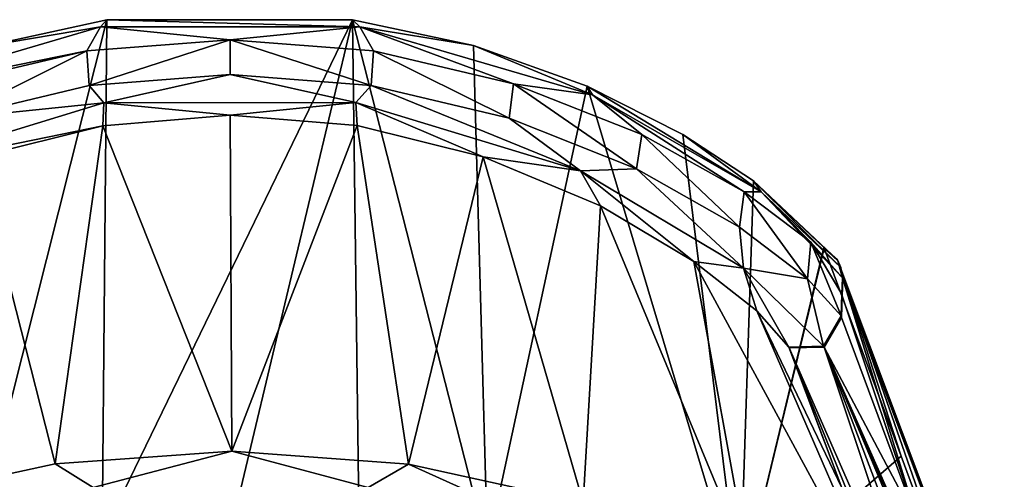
# Model space of a CAD drawing. Header units: millimetres. Extents: x -175 to 175, y 0 to 247.
# Tile 78 of 185: x -156 to -128, y 97 to 110. Entities that reach past the tile are written whole.
import ezdxf

# ---------------------------------------------------------------- set-up
doc = ezdxf.new("R2010")
doc.units = ezdxf.units.MM
doc.header["$LTSCALE"] = 65.185185
for name, color, linetype in [('1762', 7, 'CONTINUOUS'), ('1764', 7, 'CONTINUOUS'), ('1765', 7, 'CONTINUOUS'), ('1779', 7, 'CONTINUOUS'), ('1780', 7, 'CONTINUOUS'), ('1785', 7, 'CONTINUOUS'), ('1787', 7, 'CONTINUOUS'), ('1789', 7, 'CONTINUOUS'), ('1790', 7, 'CONTINUOUS'), ('1792', 7, 'CONTINUOUS'), ('1793', 7, 'CONTINUOUS'), ('1796', 7, 'CONTINUOUS')]:
    doc.layers.add(name, color=color, linetype=linetype)

msp = doc.modelspace()

# ---------------------------------------------------------------- linework, layer by layer
at = {"layer": '1762', "color": 7, "linetype": 'CONTINUOUS', "true_color": 0xe0f2ff}
for points in [[(-132.633, 102.3, 70.082), (-132.649, 101.817, 70.314), (-130.461, 95.28, 37.568), (-132.633, 102.3, 70.082)], [(-130.409, 96.391, 36.784), (-132.633, 102.3, 70.082), (-130.461, 95.28, 37.568), (-130.409, 96.391, 36.784)], [(-132.649, 101.817, 70.314), (-132.666, 101.205, 70.57), (-130.461, 95.28, 37.568), (-132.649, 101.817, 70.314)]]:
    msp.add_3dface(points, dxfattribs=at)
at = {"layer": '1764', "color": 7, "linetype": 'CONTINUOUS', "true_color": 0xe0f2ff}
for points in [[(-153.648, 95.009, 0.041), (-157.291, 94.667, 0.161), (-153.514, 109.639, 83.439), (-153.648, 95.009, 0.041)], [(-153.514, 109.639, 83.439), (-157.291, 94.667, 0.161), (-156.944, 108.901, 82.473), (-153.514, 109.639, 83.439)], [(-150, 95.123, 0), (-153.648, 95.009, 0.041), (-146.539, 109.647, 83.448), (-150, 95.123, 0)], [(-146.539, 109.647, 83.448), (-153.648, 95.009, 0.041), (-153.514, 109.639, 83.439), (-146.539, 109.647, 83.448)], [(-146.352, 95.009, 0.041), (-150, 95.123, 0), (-146.539, 109.647, 83.448), (-146.352, 95.009, 0.041)], [(-142.709, 94.667, 0.161), (-146.352, 95.009, 0.041), (-146.539, 109.647, 83.448), (-142.709, 94.667, 0.161)], [(-143.107, 108.916, 82.493), (-142.709, 94.667, 0.161), (-146.539, 109.647, 83.448), (-143.107, 108.916, 82.493)], [(-139.88, 107.759, 80.845), (-142.709, 94.667, 0.161), (-143.107, 108.916, 82.493), (-139.88, 107.759, 80.845)], [(-135.548, 93.306, 0.635), (-142.709, 94.667, 0.161), (-139.88, 107.759, 80.845), (-135.548, 93.306, 0.635)], [(-137.172, 106.393, 78.609), (-135.548, 93.306, 0.635), (-139.88, 107.759, 80.845), (-137.172, 106.393, 78.609)], [(-135.16, 105.083, 75.985), (-135.548, 93.306, 0.635), (-137.172, 106.393, 78.609), (-135.16, 105.083, 75.985)], [(-133.168, 103.189, 69.97), (-135.548, 93.306, 0.635), (-135.16, 105.083, 75.985), (-133.168, 103.189, 69.97)], [(-133.164, 103.181, 69.931), (-135.548, 93.306, 0.635), (-133.168, 103.189, 69.97), (-133.164, 103.181, 69.931)], [(-133.161, 103.174, 69.892), (-135.548, 93.306, 0.635), (-133.164, 103.181, 69.931), (-133.161, 103.174, 69.892)], [(-130.978, 97.273, 36.502), (-135.548, 93.306, 0.635), (-133.161, 103.174, 69.892), (-130.978, 97.273, 36.502)], [(-128.673, 91.065, 1.383), (-135.548, 93.306, 0.635), (-130.978, 97.273, 36.502), (-128.673, 91.065, 1.383)]]:
    msp.add_3dface(points, dxfattribs=at)
at = {"layer": '1765', "color": 7, "linetype": 'CONTINUOUS', "true_color": 0xe0f2ff}
for points in [[(-153.623, 106.639, 83.887), (-149.962, 97.413, 30.264), (-150.015, 106.937, 84.276), (-153.623, 106.639, 83.887)], [(-150.015, 106.937, 84.276), (-149.962, 97.413, 30.264), (-146.406, 106.644, 83.894), (-150.015, 106.937, 84.276)], [(-157.196, 105.752, 82.672), (-154.973, 97.055, 29.92), (-153.623, 106.639, 83.887), (-157.196, 105.752, 82.672)], [(-154.973, 97.055, 29.92), (-149.962, 97.413, 30.264), (-153.623, 106.639, 83.887), (-154.973, 97.055, 29.92)], [(-149.962, 97.413, 30.264), (-144.957, 97.045, 29.915), (-146.406, 106.644, 83.894), (-149.962, 97.413, 30.264)], [(-146.406, 106.644, 83.894), (-144.957, 97.045, 29.915), (-142.832, 105.761, 82.686), (-146.406, 106.644, 83.894)], [(-159.942, 95.976, 28.857), (-154.973, 97.055, 29.92), (-157.196, 105.752, 82.672), (-159.942, 95.976, 28.857)], [(-144.957, 97.045, 29.915), (-139.994, 95.958, 28.845), (-142.832, 105.761, 82.686), (-144.957, 97.045, 29.915)], [(-142.832, 105.761, 82.686), (-139.994, 95.958, 28.845), (-139.505, 104.369, 80.572), (-142.832, 105.761, 82.686)], [(-139.994, 95.958, 28.845), (-135.3, 94.233, 27.005), (-139.505, 104.369, 80.572), (-139.994, 95.958, 28.845)], [(-139.505, 104.369, 80.572), (-135.3, 94.233, 27.005), (-136.855, 102.794, 77.719), (-139.505, 104.369, 80.572)], [(-135.3, 94.233, 27.005), (-130.998, 92.001, 24.301), (-136.855, 102.794, 77.719), (-135.3, 94.233, 27.005)], [(-136.855, 102.794, 77.719), (-130.998, 92.001, 24.301), (-135.072, 101.39, 74.39), (-136.855, 102.794, 77.719)], [(-130.998, 92.001, 24.301), (-132.654, 96.377, 48.652), (-135.072, 101.39, 74.39), (-130.998, 92.001, 24.301)], [(-134.163, 100.363, 70.741), (-135.072, 101.39, 74.39), (-132.654, 96.377, 48.652), (-134.163, 100.363, 70.741)], [(-134.156, 100.351, 70.684), (-134.163, 100.363, 70.741), (-132.654, 96.377, 48.652), (-134.156, 100.351, 70.684)], [(-134.152, 100.341, 70.626), (-134.156, 100.351, 70.684), (-132.654, 96.377, 48.652), (-134.152, 100.341, 70.626)]]:
    msp.add_3dface(points, dxfattribs=at)
at = {"layer": '1779', "color": 7, "linetype": 'CONTINUOUS', "true_color": 0xe0f2ff}
for points in [[(-130.461, 95.28, 37.568), (-132.666, 101.205, 70.57), (-133.164, 100.359, 70.689), (-130.461, 95.28, 37.568)], [(-133.164, 100.359, 70.689), (-134.152, 100.341, 70.626), (-129.91, 90.667, 17.291), (-133.164, 100.359, 70.689)], [(-134.152, 100.341, 70.626), (-132.654, 96.377, 48.652), (-130.527, 91.393, 21.382), (-134.152, 100.341, 70.626)], [(-129.91, 90.667, 17.291), (-134.152, 100.341, 70.626), (-130.527, 91.393, 21.382), (-129.91, 90.667, 17.291)], [(-128.049, 88.828, 1.467), (-130.461, 95.28, 37.568), (-133.164, 100.359, 70.689), (-128.049, 88.828, 1.467)], [(-128.049, 88.828, 1.467), (-133.164, 100.359, 70.689), (-128.184, 88.875, 3.071), (-128.049, 88.828, 1.467)], [(-128.184, 88.875, 3.071), (-133.164, 100.359, 70.689), (-128.417, 89.07, 5.375), (-128.184, 88.875, 3.071)], [(-128.417, 89.07, 5.375), (-133.164, 100.359, 70.689), (-129.151, 89.828, 11.673), (-128.417, 89.07, 5.375)], [(-129.151, 89.828, 11.673), (-133.164, 100.359, 70.689), (-129.91, 90.667, 17.291), (-129.151, 89.828, 11.673)]]:
    msp.add_3dface(points, dxfattribs=at)
at = {"layer": '1780', "color": 7, "linetype": 'CONTINUOUS', "true_color": 0xe0f2ff}
for points in [[(-130.978, 97.273, 36.502), (-133.161, 103.174, 69.892), (-132.772, 102.812, 69.982), (-130.978, 97.273, 36.502)], [(-132.772, 102.812, 69.982), (-132.633, 102.3, 70.082), (-128.222, 90.703, 1.478), (-132.772, 102.812, 69.982)], [(-128.673, 91.065, 1.383), (-130.978, 97.273, 36.502), (-132.772, 102.812, 69.982), (-128.673, 91.065, 1.383)], [(-128.673, 91.065, 1.383), (-132.772, 102.812, 69.982), (-128.222, 90.703, 1.478), (-128.673, 91.065, 1.383)], [(-132.633, 102.3, 70.082), (-130.409, 96.391, 36.784), (-128.222, 90.703, 1.478), (-132.633, 102.3, 70.082)]]:
    msp.add_3dface(points, dxfattribs=at)
at = {"layer": '1785', "color": 7, "linetype": 'CONTINUOUS', "true_color": 0xe0f2ff}
for points in [[(-150.015, 109.08, 84.913), (-154.081, 108.761, 84.478), (-154.012, 107.78, 84.668), (-150.015, 109.08, 84.913)], [(-150.014, 108.095, 85.087), (-150.015, 109.08, 84.913), (-154.012, 107.78, 84.668), (-150.014, 108.095, 85.087)], [(-145.95, 108.765, 84.485), (-150.015, 109.08, 84.913), (-146.016, 107.784, 84.674), (-145.95, 108.765, 84.485)], [(-146.016, 107.784, 84.674), (-150.015, 109.08, 84.913), (-150.014, 108.095, 85.087), (-146.016, 107.784, 84.674)], [(-154.081, 108.761, 84.478), (-158.056, 107.824, 83.133), (-157.932, 106.85, 83.37), (-154.081, 108.761, 84.478)], [(-154.012, 107.78, 84.668), (-154.081, 108.761, 84.478), (-157.932, 106.85, 83.37), (-154.012, 107.78, 84.668)], [(-142.095, 106.859, 83.382), (-145.95, 108.765, 84.485), (-146.016, 107.784, 84.674), (-142.095, 106.859, 83.382)], [(-141.973, 107.833, 83.147), (-145.95, 108.765, 84.485), (-142.095, 106.859, 83.382), (-141.973, 107.833, 83.147)], [(-138.481, 105.417, 81.149), (-141.973, 107.833, 83.147), (-142.095, 106.859, 83.382), (-138.481, 105.417, 81.149)], [(-138.333, 106.394, 80.844), (-141.973, 107.833, 83.147), (-138.481, 105.417, 81.149), (-138.333, 106.394, 80.844)], [(-135.566, 103.761, 78.088), (-138.333, 106.394, 80.844), (-138.481, 105.417, 81.149), (-135.566, 103.761, 78.088)], [(-135.43, 104.763, 77.705), (-138.333, 106.394, 80.844), (-135.566, 103.761, 78.088), (-135.43, 104.763, 77.705)], [(-133.632, 102.296, 74.529), (-135.43, 104.763, 77.705), (-135.566, 103.761, 78.088), (-133.632, 102.296, 74.529)], [(-133.535, 103.34, 74.072), (-135.43, 104.763, 77.705), (-133.632, 102.296, 74.529), (-133.535, 103.34, 74.072)], [(-132.682, 101.249, 70.738), (-133.535, 103.34, 74.072), (-133.632, 102.296, 74.529), (-132.682, 101.249, 70.738)], [(-132.643, 102.333, 70.194), (-133.535, 103.34, 74.072), (-132.662, 101.861, 70.451), (-132.643, 102.333, 70.194)], [(-132.662, 101.861, 70.451), (-133.535, 103.34, 74.072), (-132.682, 101.249, 70.738), (-132.662, 101.861, 70.451)]]:
    msp.add_3dface(points, dxfattribs=at)
at = {"layer": '1787', "color": 7, "linetype": 'CONTINUOUS', "true_color": 0xe0f2ff}
for points in [[(-132.649, 101.817, 70.314), (-132.643, 102.333, 70.194), (-132.662, 101.861, 70.451), (-132.649, 101.817, 70.314)], [(-132.643, 102.333, 70.194), (-132.649, 101.817, 70.314), (-132.638, 102.317, 70.138), (-132.643, 102.333, 70.194)], [(-132.649, 101.817, 70.314), (-132.633, 102.3, 70.082), (-132.638, 102.317, 70.138), (-132.649, 101.817, 70.314)], [(-132.666, 101.205, 70.57), (-132.662, 101.861, 70.451), (-132.682, 101.249, 70.738), (-132.666, 101.205, 70.57)], [(-132.666, 101.205, 70.57), (-132.649, 101.817, 70.314), (-132.662, 101.861, 70.451), (-132.666, 101.205, 70.57)], [(-132.666, 101.205, 70.57), (-132.682, 101.249, 70.738), (-132.673, 101.226, 70.654), (-132.666, 101.205, 70.57)]]:
    msp.add_3dface(points, dxfattribs=at)
at = {"layer": '1789', "color": 7, "linetype": 'CONTINUOUS', "true_color": 0xe0f2ff}
for points in [[(-150.014, 108.095, 85.087), (-154.012, 107.78, 84.668), (-153.592, 107.289, 84.693), (-150.014, 108.095, 85.087)], [(-146.448, 107.296, 84.701), (-150.014, 108.095, 85.087), (-153.592, 107.289, 84.693), (-146.448, 107.296, 84.701)], [(-146.016, 107.784, 84.674), (-150.014, 108.095, 85.087), (-146.448, 107.296, 84.701), (-146.016, 107.784, 84.674)], [(-154.012, 107.78, 84.668), (-157.932, 106.85, 83.37), (-153.592, 107.289, 84.693), (-154.012, 107.78, 84.668)], [(-140.07, 105.361, 82.112), (-146.016, 107.784, 84.674), (-146.448, 107.296, 84.701), (-140.07, 105.361, 82.112)], [(-142.095, 106.859, 83.382), (-146.016, 107.784, 84.674), (-140.07, 105.361, 82.112), (-142.095, 106.859, 83.382)], [(-153.623, 106.639, 83.887), (-153.592, 107.289, 84.693), (-159.962, 105.346, 82.09), (-153.623, 106.639, 83.887)], [(-153.592, 107.289, 84.693), (-157.932, 106.85, 83.37), (-159.962, 105.346, 82.09), (-153.592, 107.289, 84.693)], [(-153.623, 106.639, 83.887), (-150.015, 106.937, 84.276), (-153.592, 107.289, 84.693), (-153.623, 106.639, 83.887)], [(-150.015, 106.937, 84.276), (-146.448, 107.296, 84.701), (-153.592, 107.289, 84.693), (-150.015, 106.937, 84.276)], [(-150.015, 106.937, 84.276), (-146.406, 106.644, 83.894), (-146.448, 107.296, 84.701), (-150.015, 106.937, 84.276)], [(-146.406, 106.644, 83.894), (-142.832, 105.761, 82.686), (-146.448, 107.296, 84.701), (-146.406, 106.644, 83.894)], [(-142.832, 105.761, 82.686), (-140.07, 105.361, 82.112), (-146.448, 107.296, 84.701), (-142.832, 105.761, 82.686)], [(-138.481, 105.417, 81.149), (-142.095, 106.859, 83.382), (-140.07, 105.361, 82.112), (-138.481, 105.417, 81.149)], [(-157.196, 105.752, 82.672), (-153.623, 106.639, 83.887), (-159.962, 105.346, 82.09), (-157.196, 105.752, 82.672)], [(-142.832, 105.761, 82.686), (-139.505, 104.369, 80.572), (-140.07, 105.361, 82.112), (-142.832, 105.761, 82.686)], [(-135.452, 102.603, 77.358), (-138.481, 105.417, 81.149), (-140.07, 105.361, 82.112), (-135.452, 102.603, 77.358)], [(-139.505, 104.369, 80.572), (-136.855, 102.794, 77.719), (-140.07, 105.361, 82.112), (-139.505, 104.369, 80.572)], [(-136.855, 102.794, 77.719), (-135.452, 102.603, 77.358), (-140.07, 105.361, 82.112), (-136.855, 102.794, 77.719)], [(-135.566, 103.761, 78.088), (-138.481, 105.417, 81.149), (-135.452, 102.603, 77.358), (-135.566, 103.761, 78.088)], [(-133.632, 102.296, 74.529), (-135.566, 103.761, 78.088), (-135.452, 102.603, 77.358), (-133.632, 102.296, 74.529)], [(-136.855, 102.794, 77.719), (-135.072, 101.39, 74.39), (-135.452, 102.603, 77.358), (-136.855, 102.794, 77.719)], [(-135.072, 101.39, 74.39), (-134.163, 100.363, 70.741), (-135.452, 102.603, 77.358), (-135.072, 101.39, 74.39)], [(-134.163, 100.363, 70.741), (-133.176, 100.395, 70.858), (-135.452, 102.603, 77.358), (-134.163, 100.363, 70.741)], [(-133.176, 100.395, 70.858), (-133.632, 102.296, 74.529), (-135.452, 102.603, 77.358), (-133.176, 100.395, 70.858)], [(-132.682, 101.249, 70.738), (-133.632, 102.296, 74.529), (-133.176, 100.395, 70.858), (-132.682, 101.249, 70.738)]]:
    msp.add_3dface(points, dxfattribs=at)
at = {"layer": '1790', "color": 7, "linetype": 'CONTINUOUS', "true_color": 0xe0f2ff}
for points in [[(-132.673, 101.226, 70.654), (-132.682, 101.249, 70.738), (-133.176, 100.395, 70.858), (-132.673, 101.226, 70.654)], [(-132.666, 101.205, 70.57), (-132.673, 101.226, 70.654), (-133.176, 100.395, 70.858), (-132.666, 101.205, 70.57)], [(-133.164, 100.359, 70.689), (-132.666, 101.205, 70.57), (-133.176, 100.395, 70.858), (-133.164, 100.359, 70.689)], [(-134.163, 100.363, 70.741), (-133.164, 100.359, 70.689), (-133.176, 100.395, 70.858), (-134.163, 100.363, 70.741)], [(-134.163, 100.363, 70.741), (-134.156, 100.351, 70.684), (-133.164, 100.359, 70.689), (-134.163, 100.363, 70.741)], [(-134.156, 100.351, 70.684), (-134.152, 100.341, 70.626), (-133.164, 100.359, 70.689), (-134.156, 100.351, 70.684)]]:
    msp.add_3dface(points, dxfattribs=at)
at = {"layer": '1792', "color": 7, "linetype": 'CONTINUOUS', "true_color": 0xe0f2ff}
for points in [[(-153.514, 109.639, 83.439), (-156.944, 108.901, 82.473), (-153.694, 109.446, 84.161), (-153.514, 109.639, 83.439)], [(-153.514, 109.639, 83.439), (-153.694, 109.446, 84.161), (-146.329, 109.449, 84.165), (-153.514, 109.639, 83.439)], [(-146.539, 109.647, 83.448), (-153.514, 109.639, 83.439), (-146.329, 109.449, 84.165), (-146.539, 109.647, 83.448)], [(-143.107, 108.916, 82.493), (-146.539, 109.647, 83.448), (-146.329, 109.449, 84.165), (-143.107, 108.916, 82.493)], [(-156.944, 108.901, 82.473), (-160.29, 107.511, 81.564), (-153.694, 109.446, 84.161), (-156.944, 108.901, 82.473)], [(-160.29, 107.511, 81.564), (-154.081, 108.761, 84.478), (-153.694, 109.446, 84.161), (-160.29, 107.511, 81.564)], [(-154.081, 108.761, 84.478), (-150.015, 109.08, 84.913), (-153.694, 109.446, 84.161), (-154.081, 108.761, 84.478)], [(-153.694, 109.446, 84.161), (-150.015, 109.08, 84.913), (-146.329, 109.449, 84.165), (-153.694, 109.446, 84.161)], [(-150.015, 109.08, 84.913), (-145.95, 108.765, 84.485), (-146.329, 109.449, 84.165), (-150.015, 109.08, 84.913)], [(-143.107, 108.916, 82.493), (-146.329, 109.449, 84.165), (-139.729, 107.519, 81.576), (-143.107, 108.916, 82.493)], [(-145.95, 108.765, 84.485), (-141.973, 107.833, 83.147), (-146.329, 109.449, 84.165), (-145.95, 108.765, 84.485)], [(-146.329, 109.449, 84.165), (-141.973, 107.833, 83.147), (-139.729, 107.519, 81.576), (-146.329, 109.449, 84.165)], [(-158.056, 107.824, 83.133), (-154.081, 108.761, 84.478), (-160.29, 107.511, 81.564), (-158.056, 107.824, 83.133)], [(-139.88, 107.759, 80.845), (-143.107, 108.916, 82.493), (-139.729, 107.519, 81.576), (-139.88, 107.759, 80.845)], [(-141.973, 107.833, 83.147), (-138.333, 106.394, 80.844), (-139.729, 107.519, 81.576), (-141.973, 107.833, 83.147)], [(-137.172, 106.393, 78.609), (-139.88, 107.759, 80.845), (-134.946, 104.768, 76.759), (-137.172, 106.393, 78.609)], [(-139.88, 107.759, 80.845), (-139.729, 107.519, 81.576), (-134.946, 104.768, 76.759), (-139.88, 107.759, 80.845)], [(-138.333, 106.394, 80.844), (-135.43, 104.763, 77.705), (-139.729, 107.519, 81.576), (-138.333, 106.394, 80.844)], [(-139.729, 107.519, 81.576), (-135.43, 104.763, 77.705), (-134.946, 104.768, 76.759), (-139.729, 107.519, 81.576)], [(-135.16, 105.083, 75.985), (-137.172, 106.393, 78.609), (-134.946, 104.768, 76.759), (-135.16, 105.083, 75.985)], [(-133.168, 103.189, 69.97), (-135.16, 105.083, 75.985), (-132.784, 102.835, 70.08), (-133.168, 103.189, 69.97)], [(-135.16, 105.083, 75.985), (-134.946, 104.768, 76.759), (-132.686, 102.617, 70.134), (-135.16, 105.083, 75.985)], [(-135.16, 105.083, 75.985), (-132.686, 102.617, 70.134), (-132.784, 102.835, 70.08), (-135.16, 105.083, 75.985)], [(-135.43, 104.763, 77.705), (-133.535, 103.34, 74.072), (-134.946, 104.768, 76.759), (-135.43, 104.763, 77.705)], [(-133.535, 103.34, 74.072), (-132.643, 102.333, 70.194), (-134.946, 104.768, 76.759), (-133.535, 103.34, 74.072)], [(-134.946, 104.768, 76.759), (-132.643, 102.333, 70.194), (-132.686, 102.617, 70.134), (-134.946, 104.768, 76.759)]]:
    msp.add_3dface(points, dxfattribs=at)
at = {"layer": '1793', "color": 7, "linetype": 'CONTINUOUS', "true_color": 0xe0f2ff}
for points in [[(-133.164, 103.181, 69.931), (-133.168, 103.189, 69.97), (-132.784, 102.835, 70.08), (-133.164, 103.181, 69.931)], [(-133.161, 103.174, 69.892), (-133.164, 103.181, 69.931), (-132.784, 102.835, 70.08), (-133.161, 103.174, 69.892)], [(-132.772, 102.812, 69.982), (-133.161, 103.174, 69.892), (-132.784, 102.835, 70.08), (-132.772, 102.812, 69.982)], [(-132.686, 102.617, 70.134), (-132.772, 102.812, 69.982), (-132.784, 102.835, 70.08), (-132.686, 102.617, 70.134)], [(-132.633, 102.3, 70.082), (-132.772, 102.812, 69.982), (-132.638, 102.317, 70.138), (-132.633, 102.3, 70.082)], [(-132.772, 102.812, 69.982), (-132.643, 102.333, 70.194), (-132.638, 102.317, 70.138), (-132.772, 102.812, 69.982)], [(-132.643, 102.333, 70.194), (-132.772, 102.812, 69.982), (-132.686, 102.617, 70.134), (-132.643, 102.333, 70.194)]]:
    msp.add_3dface(points, dxfattribs=at)
at = {"layer": '1796', "color": 7, "linetype": 'CONTINUOUS', "true_color": 0xe0f2ff}
for points in [[(-149.962, 97.413, 30.264), (-154.973, 97.055, 29.92), (-153.903, 96.387, 27.503), (-149.962, 97.413, 30.264)], [(-146.093, 96.388, 27.508), (-149.962, 97.413, 30.264), (-153.903, 96.387, 27.503), (-146.093, 96.388, 27.508)], [(-144.957, 97.045, 29.915), (-149.962, 97.413, 30.264), (-146.093, 96.388, 27.508), (-144.957, 97.045, 29.915)], [(-154.973, 97.055, 29.92), (-159.942, 95.976, 28.857), (-153.903, 96.387, 27.503), (-154.973, 97.055, 29.92)], [(-139.209, 94.453, 25.022), (-144.957, 97.045, 29.915), (-146.093, 96.388, 27.508), (-139.209, 94.453, 25.022)], [(-139.994, 95.958, 28.845), (-144.957, 97.045, 29.915), (-139.209, 94.453, 25.022), (-139.994, 95.958, 28.845)]]:
    msp.add_3dface(points, dxfattribs=at)

doc.saveas('drawing.dxf')
